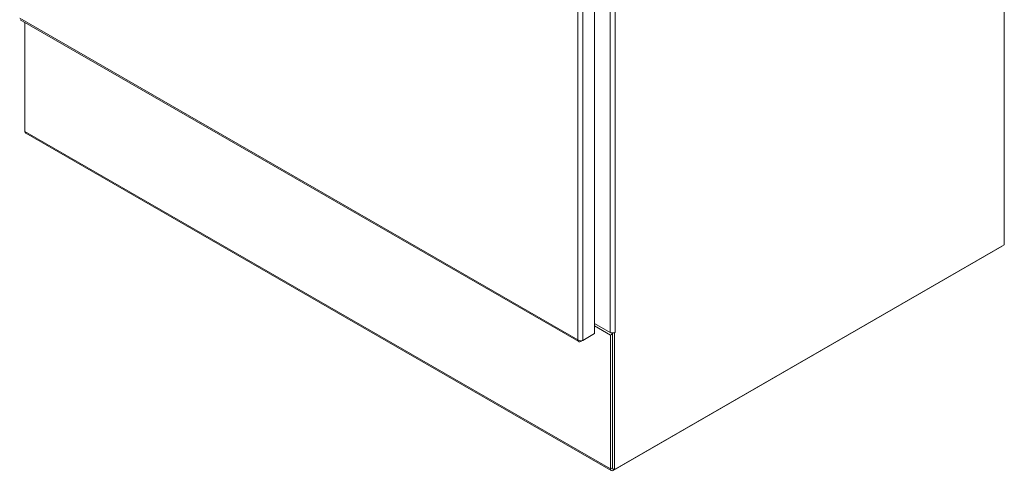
# Model space of a CAD drawing. Header units: inches. Extents: x 16 to 463, y 31 to 294.
# Tile 100 of 110: x 432 to 463, y 211 to 225. Entities that reach past the tile are written whole.
import ezdxf

# ---------------------------------------------------------------- set-up
doc = ezdxf.new("R2010")
doc.units = ezdxf.units.IN
doc.header["$LTSCALE"] = 28.571429
doc.header["$MEASUREMENT"] = 0
doc.layers.add('Visible (ANSI)', color=7, linetype='Continuous', lineweight=5)
doc.layers.add('Visible Narrow (ANSI)', color=7, linetype='Continuous', lineweight=5)

msp = doc.modelspace()

# ---------------------------------------------------------------- linework, layer by layer
at = {"layer": 'Visible (ANSI)'}
for p, q in [((462.5829, 217.8823), (462.5829, 270.3659)), ((449.9033, 261.8573), (449.9033, 215.1411)), ((432.1306, 224.8467), (449.4134, 214.8942)), ((432.2783, 221.3908), (432.2783, 224.7616)), ((450.4212, 210.9051), (432.3016, 221.3395)), ((450.4769, 210.9106), (462.5198, 217.8457)), ((450.5242, 210.9381), (462.5829, 217.8823)), ((462.5198, 217.8459), (462.5198, 217.8457)), ((450.3822, 215.181), (449.9033, 215.4567)), ((449.9033, 215.4565), (450.4611, 215.1352)), ((449.4767, 214.8952), (449.8398, 215.1043)), ((449.9033, 215.1411), (449.5402, 214.9321)), ((449.8398, 215.1046), (449.8398, 215.1043)), ((449.9033, 215.3838), (450.3979, 215.0989)), ((450.4611, 215.1352), (450.3979, 215.0989)), ((450.4611, 215.1621), (450.4611, 210.9745)), ((450.4611, 215.1352), (450.4611, 210.9928)), ((450.5242, 215.1718), (450.5225, 215.1727)), ((450.5401, 215.1809), (450.5242, 215.1718)), ((450.5242, 215.1718), (450.5242, 210.9381)), ((450.54, 215.181), (450.5401, 215.181)), ((450.54, 215.181), (450.5401, 215.1809)), ((450.5401, 215.181), (450.5401, 215.1809)), ((449.4767, 214.9212), (449.4767, 214.8952)), ((450.3979, 215.0989), (450.3979, 210.9564)), ((450.5242, 210.9381), (450.4611, 210.9745))]:
    msp.add_line(p, q, dxfattribs=at)
for centre, major_axis, ratio, start_param, end_param in [((432.3573, 221.4362), (-0.0557, -0.0967), 0.5780931, 5.4958534, 6.2831853), ((450.4611, 215.2264), (-0.1116, 0), 0.5758617, 0.7853982, 2.3561945), ((450.4769, 211.0018), (-0.0557, -0.0967), 0.5780931, 5.4958534, 7.0666498)]:
    msp.add_ellipse(centre, major_axis=major_axis, ratio=ratio, start_param=start_param, end_param=end_param, dxfattribs=at)
for points in [[(449.3824, 214.9499), (449.3856, 214.9179), (449.4028, 214.8943), (449.4279, 214.8885), (449.4425, 214.8851), (449.4596, 214.8875), (449.4767, 214.8952)], [(449.5402, 214.9321), (449.5141, 214.9208), (449.4745, 214.9178), (449.4384, 214.9259), (449.4173, 214.9306), (449.3976, 214.9389), (449.3824, 214.9499)]]:
    msp.add_open_spline(points, degree=3, knots=[0, 0, 0, 0, 0.9920594, 0.9920594, 0.9920594, 1.5707963, 1.5707963, 1.5707963, 1.5707963], dxfattribs=at)
at = {"layer": 'Visible Narrow (ANSI)'}
for p, q in [((449.3824, 214.9499), (449.3824, 261.6304)), ((449.5402, 261.6482), (449.5402, 214.9321)), ((450.3822, 215.181), (450.3822, 261.533)), ((450.54, 261.533), (450.54, 215.181)), ((432.1151, 224.8935), (449.3824, 214.9499)), ((432.2783, 221.3908), (450.3979, 210.9564)), ((450.3979, 210.9564), (450.4611, 210.9928)), ((450.4769, 210.9654), (450.4769, 210.9106))]:
    msp.add_line(p, q, dxfattribs=at)

doc.saveas('drawing.dxf')
